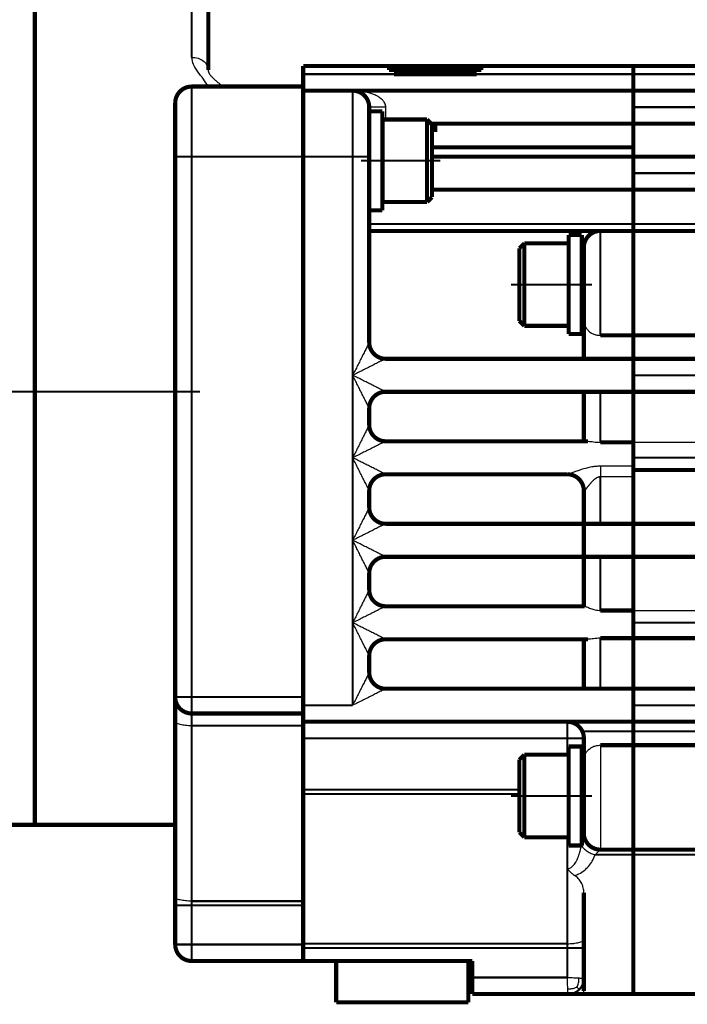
# Model space of a CAD drawing. Header units: inches. Extents: x -736 to 556, y -285 to 278.
# Tile 11 of 26: x -339 to -258, y -91 to 29. Entities that reach past the tile are written whole.
import ezdxf

# ---------------------------------------------------------------- set-up
doc = ezdxf.new("R2010")
doc.units = ezdxf.units.IN
doc.linetypes.add('DOT_CENTER', pattern=[14, 12, -1, 0, -1])
doc.layers.add('1', color=7, linetype='Continuous')

# ---------------------------------------------------------------- blocks, each defined once
blk = doc.blocks.new('1410001090_00_R4_Fußleiste_1_2_2_2_2__95', base_point=(-301.25, -90.75))
at = {"color": 7, "linetype": 'Continuous', "const_width": 0.5}
for points in [[(-301, -85.5), (-301, -90.5)], [(-301, -85.5), (-285, -85.5)], [(-285, -85.5), (-285, -90.5)], [(-285, -90.5), (-301, -90.5)]]:
    blk.add_lwpolyline(points, dxfattribs=at)
blk = doc.blocks.new('Schraube_M_6x20_DIN_912_4_3_2__102', base_point=(-295.67, 6.25))
at = {"color": 7, "linetype": 'Continuous', "const_width": 0.5}
for points in [[(-289.99, 16.5), (-295.39, 16.5)], [(-295.39, 14.5), (-295.42, 14.5)], [(-295.39, 8.5), (-295.42, 8.5)], [(-289.99, 6.5), (-295.39, 6.5)]]:
    blk.add_lwpolyline(points, dxfattribs=at)
blk = doc.blocks.new('Schraube_M_6x20_DIN_912_4_3__103', base_point=(-295.67, 6.25))
at = {"color": 7, "linetype": 'Continuous', "const_width": 0.5}
for points in [[(-289.99, 16.5), (-295.39, 16.5)], [(-295.39, 14.5), (-295.39, 16.5)], [(-289.99, 6.5), (-289.99, 16.5)], [(-289.39, 15.9), (-289.99, 16.5)], [(-289.39, 7.1), (-289.39, 15.9)], [(-295.39, 14.5), (-295.42, 14.5)], [(-295.39, 8.5), (-295.39, 14.5)], [(-295.39, 8.5), (-295.42, 8.5)], [(-295.39, 6.5), (-295.39, 8.5)], [(-289.39, 7.1), (-289.99, 6.5)], [(-289.99, 6.5), (-295.39, 6.5)]]:
    blk.add_lwpolyline(points, dxfattribs=at)
at = {"layer": '1', "color": 2, "linetype": 'Continuous', "const_width": 0.25}
for points in [[(-295.39, 14), (-295.42, 14)], [(-295.39, 9), (-295.42, 9)]]:
    blk.add_lwpolyline(points, dxfattribs=at)
at = {"layer": '1', "color": 30, "linetype": 'DOT_CENTER', "const_width": 0.25}
blk.add_lwpolyline([(-288.39, 11.5), (-298, 11.5)], dxfattribs=at)
blk = doc.blocks.new('1933100008_Schnor_Scheibe_A_6_4_4_3__104', base_point=(-297.25, 5.25))
at = {"color": 7, "linetype": 'Continuous', "const_width": 0.5}
for points in [[(-295.42, 17.5), (-297, 17.5)], [(-295.42, 7.91), (-295.42, 17.5)], [(-295.42, 5.5), (-295.42, 7.91)], [(-295.42, 5.5), (-297, 5.5)]]:
    blk.add_lwpolyline(points, dxfattribs=at)
blk = doc.blocks.new('Motor_71_0_37_4_b14__105', base_point=(-554.75, -87.75))
at = {"color": 7, "linetype": 'Continuous', "const_width": 0.5}
for points in [[(-337.5, 36), (-337.5, 18.5)], [(-337.5, 18.5), (-337.5, -7.4)], [(-337.5, -7.4), (-337.5, -9.5)], [(-337.5, -9.5), (-337.5, -23.5)], [(-337.5, -23.5), (-337.5, -25.6)], [(-337.5, -25.6), (-337.5, -51.5)], [(-337.5, -51.5), (-337.5, -69)], [(-369.25, -69), (-337.5, -69)]]:
    blk.add_lwpolyline(points, dxfattribs=at)
at = {"layer": '1', "color": 30, "linetype": 'DOT_CENTER', "const_width": 0.25}
blk.add_lwpolyline([(-555.5, -16.5), (-317.5, -16.5)], dxfattribs=at)
blk = doc.blocks.new('Motor_71_0_37_4_b14_kpl__106', base_point=(-554.75, -87.75))
blk.add_blockref('Motor_71_0_37_4_b14__105', (-554.75, -87.75))
blk = doc.blocks.new('Schraube_M_6x16_DIN_912_2__107', base_point=(-317.43, -83.63))
at = {"color": 124, "linetype": 'Continuous', "const_width": 0.25}
blk.add_lwpolyline([(-311.91, -83.5), (-317.31, -83.5)], dxfattribs=at)
blk = doc.blocks.new('1933100008_Schnor_Scheibe_A_6_4_4_3_2__108', base_point=(-297.25, 5.25))
at = {"color": 7, "linetype": 'Continuous', "const_width": 0.5}
for points in [[(-297, 14.5), (-297, 17.5)], [(-295.42, 17.5), (-297, 17.5)], [(-297, 7.91), (-297, 8.5)], [(-297, 6), (-297, 7.91)], [(-297, 5.5), (-297, 6)], [(-295.42, 5.5), (-297, 5.5)]]:
    blk.add_lwpolyline(points, dxfattribs=at)
blk = doc.blocks.new('1400005010_05_Zwischenflansch_Bgr71_B14_klein__109', base_point=(-337.75, -85.75))
at = {"color": 7, "linetype": 'Continuous', "const_width": 0.5}
for points in [[(-337.5, 36), (-337.5, 18.5)], [(-316.5, 22.5), (-316.5, 34)], [(-316.5, 20.5), (-318.5, 20.5)], [(-314.48, 20.5), (-316.5, 20.5)], [(-305, 20.5), (-314.48, 20.5)], [(-305, 20.5), (-305, 20)], [(-305, 20), (-305, 12)], [(-337.5, 18.5), (-337.5, -7.4)], [(-320.5, 18.5), (-320.5, 12)], [(-320.5, -53.5), (-320.5, 12)], [(-305, -53.5), (-305, 12)], [(-337.5, -7.4), (-337.5, -9.5)], [(-337.5, -9.5), (-337.5, -23.5)], [(-337.5, -23.5), (-337.5, -25.6)], [(-337.5, -25.6), (-337.5, -51.5)], [(-337.5, -51.5), (-337.5, -69)], [(-320.5, -53.5), (-320.5, -56.46)], [(-305, -53.5), (-305, -54.5)], [(-305, -54.5), (-305, -55.5)], [(-305, -55.5), (-318.5, -55.5)], [(-305, -56.5), (-305, -55.5)], [(-320.5, -69), (-320.5, -56.46)], [(-305, -56.98), (-305, -56.5)], [(-305, -58.5), (-305, -56.98)], [(-305, -64.74), (-305, -58.5)], [(-305, -65.25), (-305, -64.74)], [(-305, -78.25), (-305, -65.25)], [(-320.5, -69), (-337.5, -69)], [(-320.5, -77.73), (-320.5, -69)], [(-320.5, -77.73), (-320.5, -78.76)], [(-320.5, -83.5), (-320.5, -78.76)], [(-305, -78.76), (-305, -78.25)], [(-305, -80.5), (-305, -78.76)], [(-305, -83.41), (-305, -80.5)], [(-305, -83.5), (-305, -83.41)], [(-305, -83.5), (-305, -83.92)], [(-305, -83.92), (-305, -85.5)], [(-305, -85.5), (-318.5, -85.5)]]:
    blk.add_lwpolyline(points, dxfattribs=at)
at = {"color": 124, "linetype": 'Continuous', "const_width": 0.25}
for points in [[(-318.5, 24.04), (-318.5, 36)], [(-318.5, 20.5), (-318.5, 12)], [(-318.5, 12), (-320.5, 12)], [(-318.5, -53.5), (-318.5, 12)], [(-305, 12), (-318.5, 12)], [(-318.5, -53.5), (-320.5, -53.5)], [(-305, -53.5), (-318.5, -53.5)], [(-318.5, -53.5), (-318.5, -55.5)], [(-318.5, -56.98), (-318.5, -55.5)], [(-305, -56.98), (-318.5, -56.98)], [(-318.5, -78.25), (-318.5, -56.98)], [(-318.5, -78.76), (-320.5, -78.76)], [(-305, -78.25), (-318.5, -78.25)], [(-318.5, -78.76), (-318.5, -78.25)], [(-305, -78.76), (-318.5, -78.76)], [(-318.5, -83.5), (-318.5, -78.76)], [(-318.5, -83.5), (-320.5, -83.5)], [(-318.5, -83.5), (-318.5, -85.5)], [(-317.31, -83.5), (-318.5, -83.5)], [(-311.91, -83.5), (-317.31, -83.5)], [(-305, -83.5), (-311.91, -83.5)]]:
    blk.add_lwpolyline(points, dxfattribs=at)
at = {"color": 7, "linetype": 'Continuous', "const_width": 0.5}
for points in [[(-318.5, 20.5, 0.414214), (-320.5, 18.5, 0.414214)], [(-320.5, -53.5, 0.414214), (-318.5, -55.5, 0.414214)], [(-320.5, -83.5, 0.414214), (-318.5, -85.5, 0.414214)]]:
    blk.add_lwpolyline(points, format="xyb", dxfattribs=at)
at = {"color": 124, "linetype": 'Continuous'}
for points, knots in [([(-318.5, 24.04), (-318.24, 24.02), (-317.73, 23.98), (-317.08, 23.64), (-316.6, 23.13), (-316.53, 22.71), (-316.5, 22.5)], [0, 0, 0, 0, 0.774345, 1.504485, 2.167095, 2.777462, 2.777462, 2.777462, 2.777462]), ([(-316.5, 20.5), (-316.69, 20.81), (-317.08, 21.43), (-317.74, 22.26), (-318.33, 23.1), (-318.45, 23.74), (-318.5, 24.04)], [0, 0, 0, 0, 1.088074, 2.184764, 3.201732, 4.115237, 4.115237, 4.115237, 4.115237]), ([(-318.5, -56.98), (-318.76, -56.98), (-319.23, -56.97), (-319.84, -56.85), (-320.32, -56.74), (-320.45, -56.54), (-320.5, -56.46)], [0, 0, 0, 0, 0.766378, 1.424858, 1.889787, 2.139625, 2.139625, 2.139625, 2.139625]), ([(-318.5, -78.25), (-318.76, -78.24), (-319.23, -78.23), (-319.84, -78.11), (-320.32, -78.01), (-320.45, -77.8), (-320.5, -77.73)], [0, 0, 0, 0, 0.766378, 1.424858, 1.889787, 2.139625, 2.139625, 2.139625, 2.139625])]:
    blk.add_open_spline(points, degree=3, knots=knots, dxfattribs=at)
at = {"color": 7, "linetype": 'Continuous'}
blk.add_open_spline([(-316.5, 22.5), (-316.5, 22.47), (-316.5, 22.42), (-316.49, 22.35), (-316.48, 22.3), (-316.47, 22.25), (-316.45, 22.2), (-316.42, 22.13), (-316.37, 22.05), (-316.31, 21.98), (-316.25, 21.89), (-316.17, 21.8), (-316.05, 21.67), (-315.93, 21.55), (-315.82, 21.44), (-315.71, 21.34), (-315.57, 21.21), (-315.41, 21.07), (-315.26, 20.95), (-315.14, 20.85), (-315.02, 20.76), (-314.92, 20.7), (-314.83, 20.64), (-314.75, 20.6), (-314.68, 20.56), (-314.62, 20.54), (-314.57, 20.52), (-314.53, 20.51), (-314.51, 20.5), (-314.49, 20.5), (-314.48, 20.5)], degree=3, knots=[0, 0, 0, 0, 0.082231, 0.164327, 0.19839, 0.238351, 0.311286, 0.370359, 0.451778, 0.594824, 0.661868, 0.781633, 0.957439, 1.192764, 1.281691, 1.43407, 1.63264, 1.860235, 2.057321, 2.21342, 2.348238, 2.474923, 2.572649, 2.673299, 2.743426, 2.823477, 2.860917, 2.910193, 2.923051, 2.948933, 2.948933, 2.948933, 2.948933], dxfattribs=at)
blk = doc.blocks.new('1402005010_R4_Motoranbau_Bgr71_B14_klein_2__110', base_point=(-554.75, -87.75))
for name, p in [('Motor_71_0_37_4_b14_kpl__106', (-554.75, -87.75)), ('1400005010_05_Zwischenflansch_Bgr71_B14_klein__109', (-337.75, -85.75)), ('Schraube_M_6x20_DIN_912_4_3__103', (-295.67, 6.25)), ('1933100008_Schnor_Scheibe_A_6_4_4_3__104', (-297.25, 5.25)), ('1933100008_Schnor_Scheibe_A_6_4_4_3_2__108', (-297.25, 5.25)), ('Schraube_M_6x20_DIN_912_4_3_2__102', (-295.67, 6.25)), ('Schraube_M_6x16_DIN_912_2__107', (-317.43, -83.63))]:
    blk.add_blockref(name, p)
blk = doc.blocks.new('1933100008_Schnor_Scheibe_A_6_4_3__111', base_point=(-273.1, -9.75))
at = {"color": 7, "linetype": 'Continuous', "const_width": 0.5}
for points in [[(-272.85, 2.5), (-272.85, -3.5)], [(-272.85, 2.5), (-271.25, 2.5)], [(-271.25, 2.5), (-271.25, -3.5)], [(-272.85, -3.5), (-272.85, -9.5)], [(-271.25, -3.5), (-271.25, -9.5)], [(-272.85, -9.5), (-271.25, -9.5)]]:
    blk.add_lwpolyline(points, dxfattribs=at)
at = {"layer": '1', "color": 30, "linetype": 'DOT_CENTER', "const_width": 0.25}
blk.add_lwpolyline([(-279.81, -3.5), (-270, -3.5)], dxfattribs=at)
blk = doc.blocks.new('1933100008_Schnor_Scheibe_A_6_4_4__112', base_point=(-273.1, -71.75))
at = {"color": 7, "linetype": 'Continuous', "const_width": 0.5}
for points in [[(-272.85, -59.5), (-271.25, -59.5)], [(-272.85, -59.5), (-272.85, -65.5)], [(-271.25, -59.5), (-271.25, -65.5)], [(-272.85, -65.5), (-272.85, -71.5)], [(-271.25, -65.5), (-271.25, -71.5)], [(-272.85, -71.5), (-271.25, -71.5)]]:
    blk.add_lwpolyline(points, dxfattribs=at)
at = {"layer": '1', "color": 30, "linetype": 'DOT_CENTER', "const_width": 0.25}
blk.add_lwpolyline([(-279.81, -65.5), (-270, -65.5)], dxfattribs=at)
blk = doc.blocks.new('Schraube_M_6x20_DIN_912_3__113', base_point=(-279.06, -8.75))
at = {"color": 7, "linetype": 'Continuous', "const_width": 0.5}
for points in [[(-278.81, 0.9), (-278.21, 1.5)], [(-278.21, 1.5), (-272.85, 1.5)], [(-278.21, 1.5), (-278.21, -8.5)], [(-278.81, 0.9), (-278.81, -7.9)], [(-271.25, -0.5), (-271, -0.5)], [(-271.25, -6.5), (-271, -6.5)], [(-278.81, -7.9), (-278.21, -8.5)], [(-278.21, -8.5), (-272.85, -8.5)]]:
    blk.add_lwpolyline(points, dxfattribs=at)
at = {"layer": '1', "color": 2, "linetype": 'Continuous', "const_width": 0.25}
for points in [[(-271.25, -1), (-271, -1)], [(-271.25, -6), (-271, -6)]]:
    blk.add_lwpolyline(points, dxfattribs=at)
blk = doc.blocks.new('Schraube_M_6x20_DIN_912_4__114', base_point=(-279.06, -70.75))
at = {"color": 7, "linetype": 'Continuous', "const_width": 0.5}
for points in [[(-278.81, -61.1), (-278.21, -60.5)], [(-278.81, -61.1), (-278.81, -69.9)], [(-278.21, -60.5), (-278.21, -70.5)], [(-278.21, -60.5), (-272.85, -60.5)], [(-271.25, -62.5), (-271, -62.5)], [(-271.25, -68.5), (-271, -68.5)], [(-278.81, -69.9), (-278.21, -70.5)], [(-278.21, -70.5), (-272.85, -70.5)]]:
    blk.add_lwpolyline(points, dxfattribs=at)
at = {"layer": '1', "color": 2, "linetype": 'Continuous', "const_width": 0.25}
for points in [[(-271.25, -63), (-271, -63)], [(-271.25, -68), (-271, -68)]]:
    blk.add_lwpolyline(points, dxfattribs=at)
blk = doc.blocks.new('1932007002_Verschlussschraube_M10_1_DIN906_2__115', base_point=(-294.25, 21.75))
at = {"color": 7, "linetype": 'Continuous', "const_width": 0.5}
for points in [[(-293.5, 22.5), (-289, 22.5)], [(-289, 22.5), (-288.67, 22.5)], [(-288.67, 22.5), (-284.5, 22.5)], [(-289, 22), (-294, 22)], [(-288.63, 22), (-289, 22)], [(-284, 22), (-288.63, 22)]]:
    blk.add_lwpolyline(points, dxfattribs=at)
blk = doc.blocks.new('1400001010_05_R4_Gehäuse_Antrieb_B3__120', base_point=(-305.25, -89.75))
at = {"color": 7, "linetype": 'Continuous', "const_width": 0.5}
for points in [[(-305, 23), (-294.59, 23)], [(-305, 22), (-305, 23)], [(-294.59, 23), (-283.41, 23)], [(-294.59, 22.5), (-294.59, 23)], [(-294.59, 22.5), (-293.5, 22.5)], [(-293.5, 22.5), (-289, 22.5)], [(-289, 22.5), (-288.67, 22.5)], [(-288.67, 22.5), (-284.5, 22.5)], [(-284.5, 22.5), (-283.41, 22.5)], [(-283.41, 23), (-265, 23)], [(-283.41, 22.5), (-283.41, 23)], [(-265, 22), (-265, 23)], [(-305, 20.5), (-305, 22)], [(-289, 22), (-294, 22)], [(-288.63, 22), (-289, 22)], [(-284, 22), (-288.63, 22)], [(-265, 22), (-265, 20)], [(-305, 20.5), (-305, 20)], [(-299, 20), (-305, 20)], [(-305, 20), (-305, 12)], [(-299, 20), (-265, 20)], [(-265, 20), (-265, 18)], [(-297, 18), (-297, 17.5)], [(-265, 18), (-265, 16)], [(-297, 14.5), (-297, 17.5)], [(-289.49, 16), (-289, 16)], [(-289, 15), (-289, 16)], [(-289, 16), (-265, 16)], [(-265, 15.5), (-265, 16)], [(-265, 13.13), (-265, 15.5)], [(-297, 14.5), (-297, 12)], [(-265, 13.13), (-289.39, 13.13)], [(-265, 13.13), (-265, 12)], [(-305, -53.5), (-305, 12)], [(-297, 8.5), (-297, 12)], [(-289.39, 12), (-265, 12)], [(-265, 12), (-265, 10)], [(-265, 10), (-265, 8)], [(-297, 7.91), (-297, 8.5)], [(-297, 6), (-297, 7.91)], [(-289.39, 8), (-265, 8)], [(-265, 8), (-265, 3.84)], [(-297, 5.5), (-297, 6)], [(-297, 3.84), (-297, 5.5)], [(-297, 3), (-297, 3.84)], [(-265, 3.84), (-265, 3)], [(-269, 3), (-297, 3)], [(-297, -10.5), (-297, 3)], [(-265, 3), (-269, 3)], [(-265, 3), (-265, -9.66)], [(-271, 1), (-271, -7.86)], [(-271, -7.86), (-271, -12.5)], [(-265, -9.66), (-269, -9.66)], [(-265, -9.66), (-265, -12.5)], [(-271, -12.5), (-295, -12.5)], [(-265, -12.5), (-271, -12.5)], [(-265, -12.5), (-265, -14.5)], [(-265, -14.5), (-265, -16.5)], [(-271, -16.5), (-295, -16.5)], [(-269, -16.5), (-271, -16.5)], [(-271, -16.5), (-271, -22.5)], [(-265, -16.5), (-269, -16.5)], [(-265, -16.5), (-265, -22.63)], [(-297, -20.5), (-297, -18.5)], [(-271, -22.5), (-295, -22.5)], [(-270.48, -22.5), (-271, -22.5)], [(-265, -22.63), (-269, -22.63)], [(-265, -24.5), (-265, -22.63)], [(-265, -25.52), (-265, -24.5)], [(-272.98, -26.5), (-295, -26.5)], [(-265, -25.52), (-265, -25.99)], [(-265, -25.99), (-265, -26.82)], [(-265, -26.82), (-265, -32.5)], [(-297, -30.5), (-297, -28.5)], [(-271, -28.5), (-271, -32.5)], [(-271, -32.5), (-295, -32.5)], [(-271, -36.5), (-271, -32.5)], [(-269, -32.5), (-271, -32.5)], [(-265, -32.5), (-269, -32.5)], [(-265, -36.5), (-265, -32.5)], [(-271, -36.5), (-295, -36.5)], [(-269, -36.5), (-271, -36.5)], [(-271, -36.5), (-271, -42.5)], [(-265, -36.5), (-269, -36.5)], [(-265, -36.5), (-265, -43.01)], [(-297, -40.5), (-297, -38.5)], [(-271, -42.5), (-295, -42.5)], [(-270.91, -42.5), (-271, -42.5)], [(-265, -43.01), (-269, -43.01)], [(-265, -44.5), (-265, -43.01)], [(-265, -46.37), (-265, -44.5)], [(-271, -46.5), (-295, -46.5)], [(-270.48, -46.5), (-271, -46.5)], [(-271, -46.5), (-271, -52.5)], [(-265, -46.37), (-269, -46.37)], [(-265, -46.37), (-265, -52.5)], [(-297, -50.5), (-297, -48.5)], [(-271, -52.5), (-295, -52.5)], [(-269, -52.5), (-271, -52.5)], [(-265, -52.5), (-269, -52.5)], [(-265, -54.5), (-265, -52.5)], [(-305, -53.5), (-305, -54.5)], [(-305, -54.5), (-305, -55.5)], [(-265, -56.5), (-265, -54.5)], [(-305, -56.5), (-305, -55.5)], [(-273, -56.5), (-305, -56.5)], [(-305, -56.98), (-305, -56.5)], [(-305, -58.5), (-305, -56.98)], [(-265, -56.5), (-273, -56.5)], [(-265, -56.5), (-265, -57.66)], [(-305, -64.74), (-305, -58.5)], [(-271, -58.5), (-271, -61.14)], [(-265, -57.66), (-265, -59.34)], [(-265, -59.34), (-269, -59.34)], [(-265, -59.34), (-265, -72)], [(-271, -61.14), (-271, -70.02)], [(-305, -65.25), (-305, -64.74)], [(-305, -78.25), (-305, -65.25)], [(-265, -72), (-269, -72)], [(-265, -72), (-265, -72.61)], [(-265, -72.61), (-265, -84.5)], [(-271, -77.21), (-271, -82.89)], [(-305, -78.76), (-305, -78.25)], [(-305, -80.5), (-305, -78.76)], [(-305, -83.41), (-305, -80.5)], [(-305, -83.5), (-305, -83.41)], [(-305, -83.5), (-305, -83.92)], [(-271, -82.89), (-271, -83.92)], [(-305, -83.92), (-305, -85.5)], [(-271, -87.61), (-271, -83.92)], [(-265, -84.5), (-265, -89.5)], [(-305, -85.5), (-301, -85.5)], [(-301, -85.5), (-285, -85.5)], [(-285, -85.5), (-284.5, -85.5)], [(-284.5, -87.5), (-284.5, -85.5)], [(-284.5, -87.5), (-284.5, -89.5)], [(-271, -89.14), (-271, -87.61)], [(-272.88, -89.5), (-284.5, -89.5)], [(-271, -89.5), (-272.88, -89.5)], [(-265, -89.5), (-271, -89.5)]]:
    blk.add_lwpolyline(points, dxfattribs=at)
at = {"color": 124, "linetype": 'Continuous', "const_width": 0.25}
for points in [[(-294, 22), (-305, 22)], [(-265, 22), (-284, 22)], [(-299, 20), (-299, 12)], [(-299, 12), (-305, 12)], [(-299, -14.5), (-299, 12)], [(-297, 12), (-299, 12)], [(-265, 3.84), (-297, 3.84)], [(-269, 3), (-269, -9.66)], [(-299, -24.5), (-299, -14.5)], [(-269, -16.5), (-269, -22.63)], [(-299, -34.5), (-299, -24.5)], [(-269, -26.82), (-269, -32.5)], [(-299, -44.5), (-299, -34.5)], [(-269, -36.5), (-269, -43.01)], [(-299, -54.5), (-299, -44.5)], [(-269, -46.37), (-269, -52.5)], [(-299, -54.5), (-305, -54.5)], [(-273, -56.5), (-273, -58.5)], [(-273, -58.5), (-305, -58.5)], [(-271, -58.5), (-273, -58.5)], [(-273, -58.5), (-273, -60.5)], [(-265, -57.66), (-271.18, -57.66)], [(-278.81, -64.74), (-305, -64.74)], [(-278.81, -65.25), (-305, -65.25)], [(-273, -70.5), (-273, -74.3)], [(-265, -72.61), (-269.6, -72.61)], [(-273, -74.3), (-273, -83.41)], [(-273, -83.41), (-305, -83.41)], [(-273, -83.41), (-273, -83.92)], [(-273, -83.92), (-305, -83.92)], [(-271, -83.92), (-273, -83.92)], [(-273, -87.5), (-273, -83.92)], [(-273, -87.5), (-284.5, -87.5)]]:
    blk.add_lwpolyline(points, dxfattribs=at)
at = {"color": 7, "linetype": 'Continuous', "const_width": 0.5}
for points in [[(-297, 18, 0.414214), (-299, 20, 0.414214)], [(-295.39, 15.96, 0.003829), (-295.42, 15.96, 0.003829)], [(-295.39, 7.96, 0.003829), (-295.42, 7.96, 0.003829)], [(-269, 3, 0.414214), (-271, 1, 0.414214)], [(-297, -10.5, 0.414214), (-295, -12.5, 0.414214)], [(-295, -16.5, 0.414214), (-297, -18.5, 0.414214)], [(-297, -20.5, 0.414214), (-295, -22.5, 0.414214)], [(-295, -26.5, 0.414214), (-297, -28.5, 0.414214)], [(-272.98, -26.5, 0.001794), (-273, -26.5, 0.001794)], [(-271, -28.5, 0.412113), (-272.98, -26.5, 0.412113)], [(-297, -30.5, 0.414214), (-295, -32.5, 0.414214)], [(-295, -36.5, 0.414214), (-297, -38.5, 0.414214)], [(-297, -40.5, 0.414214), (-295, -42.5, 0.414214)], [(-295, -46.5, 0.414214), (-297, -48.5, 0.414214)], [(-297, -50.5, 0.414214), (-295, -52.5, 0.414214)], [(-271.18, -57.66, 0.291942), (-273, -56.5, 0.291942)], [(-271, -58.5, 0.109081), (-271.18, -57.66, 0.109081)], [(-271, -70, 0.002122), (-271, -70.02, 0.002122)], [(-271, -70.02, 0.411729), (-269, -72, 0.411729)]]:
    blk.add_lwpolyline(points, format="xyb", dxfattribs=at)
at = {"color": 124, "linetype": 'Continuous', "const_width": 0.25}
for points in [[(-271, -28.5, 0.164008), (-270.99, -28.52, 0.164008)], [(-271.55, -88.95, 0.198912), (-271, -87.61, 0.198912)], [(-272.88, -89.5, 0.198912), (-271.55, -88.95, 0.198912)]]:
    blk.add_lwpolyline(points, format="xyb", dxfattribs=at)
at = {"color": 124, "linetype": 'Continuous'}
for points, knots in [([(-295, 18), (-295, 18.02), (-295, 18.08), (-295.01, 18.2), (-295.06, 18.39), (-295.19, 18.63), (-295.38, 18.87), (-295.61, 19.07), (-295.87, 19.25), (-296.22, 19.45), (-296.67, 19.64), (-297.18, 19.79), (-297.67, 19.89), (-298.11, 19.95), (-298.49, 19.99), (-298.78, 20), (-298.94, 20), (-299, 20)], [0, 0, 0, 0, 0.072534, 0.157061, 0.365277, 0.650223, 0.980808, 1.271111, 1.546556, 1.94645, 2.476521, 3.015474, 3.520711, 3.975523, 4.361015, 4.656802, 4.841475, 4.841475, 4.841475, 4.841475]), ([(-295, 18), (-295.12, 18), (-295.37, 18), (-295.74, 18), (-296.08, 18), (-296.39, 18), (-296.65, 18), (-296.82, 18), (-296.93, 18), (-296.98, 18), (-297, 18)], [0, 0, 0, 0, 0.374731, 0.736189, 1.098019, 1.414213, 1.671632, 1.859577, 1.929788, 2, 2, 2, 2]), ([(-295, 16.5), (-295, 16.51), (-295, 16.54), (-295, 16.67), (-295, 16.9), (-295, 17.24), (-295, 17.61), (-295, 17.87), (-295, 18)], [0, 0, 0, 0, 0.042377, 0.086256, 0.389114, 0.734586, 1.109794, 1.5, 1.5, 1.5, 1.5]), ([(-297, -10.5), (-297, -10.5), (-297, -10.51), (-297.01, -10.52), (-297.02, -10.54), (-297.04, -10.58), (-297.07, -10.63), (-297.1, -10.7), (-297.14, -10.79), (-297.19, -10.89), (-297.25, -11), (-297.33, -11.16), (-297.43, -11.37), (-297.56, -11.63), (-297.7, -11.9), (-297.88, -12.27), (-298.12, -12.75), (-298.41, -13.33), (-298.7, -13.91), (-298.9, -14.3), (-299, -14.5)], [0, 0, 0, 0, 0.00687, 0.013741, 0.043631, 0.088416, 0.146186, 0.215035, 0.317714, 0.432045, 0.555881, 0.687074, 0.964809, 1.257441, 1.56142, 1.873194, 2.509289, 3.157016, 3.812568, 4.472136, 4.472136, 4.472136, 4.472136]), ([(-295, -12.5), (-295, -12.5), (-295, -12.5), (-295.02, -12.51), (-295.04, -12.52), (-295.08, -12.54), (-295.13, -12.57), (-295.2, -12.6), (-295.29, -12.64), (-295.39, -12.69), (-295.5, -12.75), (-295.66, -12.83), (-295.87, -12.93), (-296.13, -13.06), (-296.4, -13.2), (-296.77, -13.39), (-297.25, -13.62), (-297.82, -13.91), (-298.41, -14.21), (-298.8, -14.4), (-299, -14.5)], [0, 0, 0, 0, 0.00687, 0.013741, 0.043631, 0.088416, 0.146186, 0.215035, 0.317714, 0.432045, 0.555881, 0.687074, 0.964809, 1.257441, 1.56142, 1.873194, 2.509289, 3.157016, 3.812568, 4.472136, 4.472136, 4.472136, 4.472136]), ([(-295, -16.5), (-295, -16.5), (-295, -16.5), (-295.02, -16.49), (-295.04, -16.48), (-295.08, -16.46), (-295.13, -16.43), (-295.2, -16.4), (-295.29, -16.36), (-295.39, -16.31), (-295.5, -16.25), (-295.66, -16.17), (-295.87, -16.07), (-296.13, -15.94), (-296.4, -15.8), (-296.77, -15.61), (-297.25, -15.38), (-297.82, -15.09), (-298.41, -14.79), (-298.8, -14.6), (-299, -14.5)], [0, 0, 0, 0, 0.00687, 0.013741, 0.043631, 0.088416, 0.146186, 0.215035, 0.317714, 0.432045, 0.555881, 0.687074, 0.964809, 1.257441, 1.56142, 1.873194, 2.509289, 3.157016, 3.812568, 4.472136, 4.472136, 4.472136, 4.472136]), ([(-297, -18.5), (-297, -18.5), (-297, -18.49), (-297.01, -18.48), (-297.02, -18.46), (-297.04, -18.42), (-297.07, -18.37), (-297.1, -18.3), (-297.14, -18.21), (-297.19, -18.11), (-297.25, -18), (-297.33, -17.84), (-297.43, -17.63), (-297.56, -17.37), (-297.7, -17.1), (-297.88, -16.73), (-298.12, -16.25), (-298.41, -15.67), (-298.7, -15.09), (-298.9, -14.7), (-299, -14.5)], [0, 0, 0, 0, 0.00687, 0.013741, 0.043631, 0.088416, 0.146186, 0.215035, 0.317714, 0.432045, 0.555881, 0.687074, 0.964809, 1.257441, 1.56142, 1.873194, 2.509289, 3.157016, 3.812568, 4.472136, 4.472136, 4.472136, 4.472136]), ([(-297, -20.5), (-297, -20.5), (-297, -20.51), (-297.01, -20.52), (-297.02, -20.54), (-297.04, -20.58), (-297.07, -20.63), (-297.1, -20.7), (-297.14, -20.79), (-297.19, -20.89), (-297.25, -21), (-297.33, -21.16), (-297.43, -21.37), (-297.56, -21.63), (-297.7, -21.9), (-297.88, -22.27), (-298.12, -22.75), (-298.41, -23.33), (-298.7, -23.91), (-298.9, -24.3), (-299, -24.5)], [0, 0, 0, 0, 0.00687, 0.013741, 0.043631, 0.088416, 0.146186, 0.215035, 0.317714, 0.432045, 0.555881, 0.687074, 0.964809, 1.257441, 1.56142, 1.873194, 2.509289, 3.157016, 3.812568, 4.472136, 4.472136, 4.472136, 4.472136]), ([(-295, -22.5), (-295, -22.5), (-295, -22.5), (-295.02, -22.51), (-295.04, -22.52), (-295.08, -22.54), (-295.13, -22.57), (-295.2, -22.6), (-295.29, -22.64), (-295.39, -22.69), (-295.5, -22.75), (-295.66, -22.83), (-295.87, -22.93), (-296.13, -23.06), (-296.4, -23.2), (-296.77, -23.39), (-297.25, -23.62), (-297.82, -23.91), (-298.41, -24.21), (-298.8, -24.4), (-299, -24.5)], [0, 0, 0, 0, 0.00687, 0.013741, 0.043631, 0.088416, 0.146186, 0.215035, 0.317714, 0.432045, 0.555881, 0.687074, 0.964809, 1.257441, 1.56142, 1.873194, 2.509289, 3.157016, 3.812568, 4.472136, 4.472136, 4.472136, 4.472136]), ([(-295, -26.5), (-295, -26.5), (-295, -26.5), (-295.02, -26.49), (-295.04, -26.48), (-295.08, -26.46), (-295.13, -26.43), (-295.2, -26.4), (-295.29, -26.36), (-295.39, -26.31), (-295.5, -26.25), (-295.66, -26.17), (-295.87, -26.07), (-296.13, -25.94), (-296.4, -25.8), (-296.77, -25.61), (-297.25, -25.38), (-297.82, -25.09), (-298.41, -24.79), (-298.8, -24.6), (-299, -24.5)], [0, 0, 0, 0, 0.00687, 0.013741, 0.043631, 0.088416, 0.146186, 0.215035, 0.317714, 0.432045, 0.555881, 0.687074, 0.964809, 1.257441, 1.56142, 1.873194, 2.509289, 3.157016, 3.812568, 4.472136, 4.472136, 4.472136, 4.472136]), ([(-297, -28.5), (-297, -28.5), (-297, -28.49), (-297.01, -28.48), (-297.02, -28.46), (-297.04, -28.42), (-297.07, -28.37), (-297.1, -28.3), (-297.14, -28.21), (-297.19, -28.11), (-297.25, -28), (-297.33, -27.84), (-297.43, -27.63), (-297.56, -27.37), (-297.7, -27.1), (-297.88, -26.73), (-298.12, -26.25), (-298.41, -25.67), (-298.7, -25.09), (-298.9, -24.7), (-299, -24.5)], [0, 0, 0, 0, 0.00687, 0.013741, 0.043631, 0.088416, 0.146186, 0.215035, 0.317714, 0.432045, 0.555881, 0.687074, 0.964809, 1.257441, 1.56142, 1.873194, 2.509289, 3.157016, 3.812568, 4.472136, 4.472136, 4.472136, 4.472136]), ([(-269, -25.52), (-269.19, -25.53), (-269.59, -25.54), (-270.2, -25.63), (-270.83, -25.78), (-271.44, -25.96), (-271.97, -26.15), (-272.37, -26.29), (-272.65, -26.4), (-272.82, -26.45), (-272.92, -26.49), (-272.97, -26.5), (-272.98, -26.5)], [0, 0, 0, 0, 0.585114, 1.191376, 1.838473, 2.544554, 3.077516, 3.541317, 3.796863, 3.988683, 4.07011, 4.126508, 4.126508, 4.126508, 4.126508]), ([(-265, -25.52), (-265.64, -25.52), (-266.93, -25.52), (-268.24, -25.52), (-268.93, -25.52), (-268.98, -25.52), (-269, -25.52)], [0, 0, 0, 0, 1.933773, 3.867547, 3.933779, 4.000013, 4.000013, 4.000013, 4.000013]), ([(-269, -25.52), (-269, -25.57), (-269, -25.67), (-269, -25.82), (-269, -25.98), (-269, -26.15), (-269, -26.32), (-269, -26.48), (-269, -26.65), (-269, -26.76), (-269, -26.82)], [0, 0, 0, 0, 0.146742, 0.301211, 0.46194, 0.627281, 0.795463, 0.964654, 1.133023, 1.298815, 1.298815, 1.298815, 1.298815]), ([(-272.98, -26.5), (-272.86, -26.51), (-272.61, -26.52), (-272.24, -26.63), (-271.88, -26.82), (-271.56, -27.08), (-271.3, -27.41), (-271.12, -27.77), (-271.01, -28.14), (-271, -28.4), (-270.99, -28.52)], [0, 0, 0, 0, 0.366069, 0.754362, 1.159251, 1.573089, 1.98723, 2.392954, 2.78242, 3.149771, 3.149771, 3.149771, 3.149771]), ([(-269, -26.82), (-269.02, -26.82), (-269.05, -26.82), (-269.11, -26.83), (-269.16, -26.83), (-269.22, -26.85), (-269.28, -26.87), (-269.35, -26.89), (-269.41, -26.92), (-269.48, -26.96), (-269.54, -27), (-269.61, -27.04), (-269.68, -27.1), (-269.75, -27.15), (-269.82, -27.21), (-269.89, -27.28), (-269.96, -27.35), (-270.03, -27.42), (-270.1, -27.5), (-270.17, -27.58), (-270.24, -27.66), (-270.31, -27.74), (-270.37, -27.82), (-270.44, -27.89), (-270.5, -27.97), (-270.56, -28.04), (-270.61, -28.11), (-270.66, -28.18), (-270.71, -28.24), (-270.75, -28.29), (-270.78, -28.33), (-270.81, -28.37), (-270.84, -28.4), (-270.87, -28.43), (-270.89, -28.46), (-270.91, -28.48), (-270.93, -28.5), (-270.95, -28.51), (-270.96, -28.52), (-270.97, -28.52), (-270.98, -28.53), (-270.99, -28.52), (-270.99, -28.52), (-270.99, -28.52), (-270.99, -28.52)], [0, 0, 0, 0, 0.054272, 0.109517, 0.166071, 0.224274, 0.290798, 0.359395, 0.430443, 0.504285, 0.58123, 0.661557, 0.745513, 0.837284, 0.931798, 1.028945, 1.128589, 1.230564, 1.334688, 1.440758, 1.54856, 1.65115, 1.752559, 1.852151, 1.949286, 2.043319, 2.133601, 2.219481, 2.300309, 2.356629, 2.409441, 2.45848, 2.503489, 2.544215, 2.580414, 2.609338, 2.633687, 2.65365, 2.669486, 2.681609, 2.690798, 2.698586, 2.700094, 2.702719, 2.702719, 2.702719, 2.702719]), ([(-265, -26.82), (-265.64, -26.82), (-266.93, -26.82), (-268.24, -26.82), (-268.93, -26.82), (-268.98, -26.82), (-269, -26.82)], [0, 0, 0, 0, 1.933773, 3.867547, 3.933774, 4, 4, 4, 4]), ([(-297, -30.5), (-297, -30.5), (-297, -30.51), (-297.01, -30.52), (-297.02, -30.54), (-297.04, -30.58), (-297.07, -30.63), (-297.1, -30.7), (-297.14, -30.79), (-297.19, -30.89), (-297.25, -31), (-297.33, -31.16), (-297.43, -31.37), (-297.56, -31.63), (-297.7, -31.9), (-297.88, -32.27), (-298.12, -32.75), (-298.41, -33.33), (-298.7, -33.91), (-298.9, -34.3), (-299, -34.5)], [0, 0, 0, 0, 0.00687, 0.013741, 0.043632, 0.088416, 0.146186, 0.215035, 0.317714, 0.432045, 0.555881, 0.687074, 0.964809, 1.257441, 1.56142, 1.873195, 2.509289, 3.157016, 3.812568, 4.472136, 4.472136, 4.472136, 4.472136]), ([(-295, -32.5), (-295, -32.5), (-295, -32.5), (-295.02, -32.51), (-295.04, -32.52), (-295.08, -32.54), (-295.13, -32.57), (-295.2, -32.6), (-295.29, -32.64), (-295.39, -32.69), (-295.5, -32.75), (-295.66, -32.83), (-295.87, -32.93), (-296.13, -33.06), (-296.4, -33.2), (-296.77, -33.39), (-297.25, -33.62), (-297.82, -33.91), (-298.41, -34.21), (-298.8, -34.4), (-299, -34.5)], [0, 0, 0, 0, 0.00687, 0.013741, 0.043631, 0.088416, 0.146186, 0.215035, 0.317714, 0.432045, 0.555881, 0.687074, 0.964809, 1.257441, 1.56142, 1.873194, 2.509289, 3.157016, 3.812568, 4.472136, 4.472136, 4.472136, 4.472136]), ([(-295, -36.5), (-295, -36.5), (-295, -36.5), (-295.02, -36.49), (-295.04, -36.48), (-295.08, -36.46), (-295.13, -36.43), (-295.2, -36.4), (-295.29, -36.36), (-295.39, -36.31), (-295.5, -36.25), (-295.66, -36.17), (-295.87, -36.07), (-296.13, -35.94), (-296.4, -35.8), (-296.77, -35.61), (-297.25, -35.38), (-297.82, -35.09), (-298.41, -34.79), (-298.8, -34.6), (-299, -34.5)], [0, 0, 0, 0, 0.00687, 0.013741, 0.043631, 0.088416, 0.146186, 0.215035, 0.317714, 0.432045, 0.555881, 0.687074, 0.964809, 1.257441, 1.56142, 1.873194, 2.509289, 3.157016, 3.812568, 4.472136, 4.472136, 4.472136, 4.472136]), ([(-297, -38.5), (-297, -38.5), (-297, -38.49), (-297.01, -38.48), (-297.02, -38.46), (-297.04, -38.42), (-297.07, -38.37), (-297.1, -38.3), (-297.14, -38.21), (-297.19, -38.11), (-297.25, -38), (-297.33, -37.84), (-297.43, -37.63), (-297.56, -37.37), (-297.7, -37.1), (-297.88, -36.73), (-298.12, -36.25), (-298.41, -35.67), (-298.7, -35.09), (-298.9, -34.7), (-299, -34.5)], [0, 0, 0, 0, 0.00687, 0.013741, 0.043631, 0.088416, 0.146186, 0.215035, 0.317714, 0.432045, 0.555881, 0.687074, 0.964809, 1.257441, 1.56142, 1.873194, 2.509289, 3.157016, 3.812568, 4.472136, 4.472136, 4.472136, 4.472136]), ([(-297, -40.5), (-297, -40.5), (-297, -40.51), (-297.01, -40.52), (-297.02, -40.54), (-297.04, -40.58), (-297.07, -40.63), (-297.1, -40.7), (-297.14, -40.79), (-297.19, -40.89), (-297.25, -41), (-297.33, -41.16), (-297.43, -41.37), (-297.56, -41.63), (-297.7, -41.9), (-297.88, -42.27), (-298.12, -42.75), (-298.41, -43.33), (-298.7, -43.91), (-298.9, -44.3), (-299, -44.5)], [0, 0, 0, 0, 0.00687, 0.013741, 0.043632, 0.088416, 0.146186, 0.215035, 0.317714, 0.432045, 0.555881, 0.687074, 0.964809, 1.257441, 1.56142, 1.873195, 2.509289, 3.157016, 3.812568, 4.472136, 4.472136, 4.472136, 4.472136]), ([(-295, -42.5), (-295, -42.5), (-295, -42.5), (-295.02, -42.51), (-295.04, -42.52), (-295.08, -42.54), (-295.13, -42.57), (-295.2, -42.6), (-295.29, -42.64), (-295.39, -42.69), (-295.5, -42.75), (-295.66, -42.83), (-295.87, -42.93), (-296.13, -43.06), (-296.4, -43.2), (-296.77, -43.39), (-297.25, -43.62), (-297.82, -43.91), (-298.41, -44.21), (-298.8, -44.4), (-299, -44.5)], [0, 0, 0, 0, 0.00687, 0.013741, 0.043631, 0.088416, 0.146186, 0.215035, 0.317714, 0.432045, 0.555881, 0.687074, 0.964809, 1.257441, 1.56142, 1.873194, 2.509289, 3.157016, 3.812568, 4.472136, 4.472136, 4.472136, 4.472136]), ([(-297, -48.5), (-297, -48.5), (-297, -48.49), (-297.01, -48.48), (-297.02, -48.46), (-297.04, -48.42), (-297.07, -48.37), (-297.1, -48.3), (-297.14, -48.21), (-297.19, -48.11), (-297.25, -48), (-297.33, -47.84), (-297.43, -47.63), (-297.56, -47.37), (-297.7, -47.1), (-297.88, -46.73), (-298.12, -46.25), (-298.41, -45.67), (-298.7, -45.09), (-298.9, -44.7), (-299, -44.5)], [0, 0, 0, 0, 0.00687, 0.013741, 0.043631, 0.088416, 0.146186, 0.215035, 0.317714, 0.432045, 0.555881, 0.687074, 0.964809, 1.257441, 1.56142, 1.873194, 2.509289, 3.157016, 3.812568, 4.472136, 4.472136, 4.472136, 4.472136]), ([(-295, -46.5), (-295, -46.5), (-295, -46.5), (-295.02, -46.49), (-295.04, -46.48), (-295.08, -46.46), (-295.13, -46.43), (-295.2, -46.4), (-295.29, -46.36), (-295.39, -46.31), (-295.5, -46.25), (-295.66, -46.17), (-295.87, -46.07), (-296.13, -45.94), (-296.4, -45.8), (-296.77, -45.61), (-297.25, -45.38), (-297.82, -45.09), (-298.41, -44.79), (-298.8, -44.6), (-299, -44.5)], [0, 0, 0, 0, 0.00687, 0.013741, 0.043631, 0.088416, 0.146186, 0.215035, 0.317714, 0.432045, 0.555881, 0.687074, 0.964809, 1.257441, 1.56142, 1.873194, 2.509289, 3.157016, 3.812568, 4.472136, 4.472136, 4.472136, 4.472136]), ([(-297, -50.5), (-297, -50.5), (-297, -50.51), (-297.01, -50.52), (-297.02, -50.54), (-297.04, -50.58), (-297.07, -50.63), (-297.1, -50.7), (-297.14, -50.79), (-297.19, -50.89), (-297.25, -51), (-297.33, -51.16), (-297.43, -51.37), (-297.56, -51.63), (-297.7, -51.9), (-297.88, -52.27), (-298.12, -52.75), (-298.41, -53.33), (-298.7, -53.91), (-298.9, -54.3), (-299, -54.5)], [0, 0, 0, 0, 0.00687, 0.013741, 0.043631, 0.088416, 0.146186, 0.215035, 0.317714, 0.432045, 0.555881, 0.687074, 0.964809, 1.257441, 1.56142, 1.873194, 2.509289, 3.157016, 3.812568, 4.472136, 4.472136, 4.472136, 4.472136]), ([(-295, -52.5), (-295, -52.5), (-295, -52.5), (-295.02, -52.51), (-295.04, -52.52), (-295.08, -52.54), (-295.13, -52.57), (-295.2, -52.6), (-295.29, -52.64), (-295.39, -52.69), (-295.5, -52.75), (-295.66, -52.83), (-295.87, -52.93), (-296.13, -53.06), (-296.4, -53.2), (-296.77, -53.39), (-297.25, -53.62), (-297.82, -53.91), (-298.41, -54.21), (-298.8, -54.4), (-299, -54.5)], [0, 0, 0, 0, 0.00687, 0.013741, 0.043631, 0.088416, 0.146186, 0.215035, 0.317714, 0.432045, 0.555881, 0.687074, 0.964809, 1.257441, 1.56142, 1.873194, 2.509289, 3.157016, 3.812568, 4.472136, 4.472136, 4.472136, 4.472136]), ([(-269, -59.34), (-269, -59.55), (-269, -60.07), (-269, -60.98), (-269, -62.12), (-269, -63.48), (-269, -64.98), (-269, -66.53), (-269, -68.02), (-269, -69.34), (-269, -70.43), (-269, -71.17), (-269, -71.66), (-269, -71.89), (-269, -72)], [0, 0, 0, 0, 0.634022, 1.558762, 2.725509, 4.072942, 5.626389, 7.211689, 8.733154, 10.101634, 11.175772, 11.986117, 12.323574, 12.661032, 12.661032, 12.661032, 12.661032]), ([(-271, -70.02), (-271.01, -70.1), (-271.03, -70.31), (-271.11, -70.6), (-271.18, -70.92), (-271.22, -71.13), (-271.25, -71.24)], [0, 0, 0, 0, 0.257594, 0.613571, 0.912969, 1.24736, 1.24736, 1.24736, 1.24736]), ([(-269, -72.01), (-269.12, -72), (-269.37, -71.99), (-269.74, -71.88), (-270.1, -71.69), (-270.42, -71.44), (-270.68, -71.12), (-270.87, -70.76), (-270.98, -70.39), (-270.99, -70.14), (-271, -70.02)], [0, 0, 0, 0, 0.365466, 0.752638, 1.155719, 1.566996, 1.977914, 2.380008, 2.765787, 3.129727, 3.129727, 3.129727, 3.129727]), ([(-273, -74.3), (-272.99, -74.3), (-272.97, -74.3), (-272.89, -74.3), (-272.78, -74.28), (-272.61, -74.21), (-272.45, -74.1), (-272.28, -73.94), (-272.12, -73.75), (-271.96, -73.51), (-271.83, -73.24), (-271.71, -72.97), (-271.6, -72.67), (-271.49, -72.33), (-271.39, -71.94), (-271.33, -71.65), (-271.3, -71.5)], [0, 0, 0, 0, 0.028353, 0.053658, 0.234586, 0.385025, 0.590124, 0.821266, 1.063022, 1.347323, 1.680126, 1.946387, 2.2559, 2.612353, 3.019641, 3.481825, 3.481825, 3.481825, 3.481825]), ([(-271.3, -71.5), (-271.26, -71.56), (-271.17, -71.69), (-271.01, -71.87), (-270.81, -72.05), (-270.6, -72.2), (-270.36, -72.34), (-270.11, -72.46), (-269.86, -72.55), (-269.69, -72.59), (-269.6, -72.61)], [0, 0, 0, 0, 0.22616, 0.46993, 0.728604, 0.998094, 1.273359, 1.548852, 1.819093, 2.079235, 2.079235, 2.079235, 2.079235]), ([(-272.1, -75.14), (-272.01, -75.11), (-271.84, -75.05), (-271.42, -74.86), (-270.93, -74.54), (-270.4, -74.01), (-269.95, -73.38), (-269.72, -72.88), (-269.6, -72.61)], [0, 0, 0, 0, 0.282699, 0.539241, 1.374762, 2.022653, 2.801835, 3.668172, 3.668172, 3.668172, 3.668172]), ([(-269, -72.01), (-269, -72.01), (-269, -72.02), (-269.02, -72.04), (-269.04, -72.06), (-269.08, -72.1), (-269.12, -72.14), (-269.17, -72.18), (-269.25, -72.25), (-269.35, -72.34), (-269.48, -72.47), (-269.56, -72.56), (-269.6, -72.61)], [0, 0, 0, 0, 0.0108038, 0.0286901, 0.0665878, 0.1181694, 0.1791048, 0.2449929, 0.3114145, 0.4785375, 0.6632623, 0.8585987, 0.8585987, 0.8585987, 0.8585987]), ([(-269, -72), (-269, -72), (-269, -72), (-269, -72), (-269, -72), (-269, -72.01), (-269, -72.01)], [0, 0, 0, 0, 0.000707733, 0.001415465, 0.004687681, 0.008488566, 0.008488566, 0.008488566, 0.008488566]), ([(-273, -83.41), (-272.74, -83.4), (-272.26, -83.39), (-271.66, -83.27), (-271.18, -83.17), (-271.04, -82.96), (-271, -82.89)], [0, 0, 0, 0, 0.766378, 1.424858, 1.889787, 2.139625, 2.139625, 2.139625, 2.139625]), ([(-272.94, -88.91), (-272.95, -88.81), (-272.96, -88.6), (-272.97, -88.25), (-272.98, -87.88), (-272.99, -87.63), (-273, -87.5)], [0, 0, 0, 0, 0.305157, 0.649478, 1.02564, 1.415378, 1.415378, 1.415378, 1.415378]), ([(-273, -87.5), (-272.87, -87.5), (-272.61, -87.51), (-272.24, -87.53), (-271.9, -87.54), (-271.69, -87.55), (-271.58, -87.56)], [0, 0, 0, 0, 0.389738, 0.7659, 1.110221, 1.415378, 1.415378, 1.415378, 1.415378]), ([(-271.83, -88.67), (-271.79, -88.6), (-271.72, -88.43), (-271.64, -88.16), (-271.59, -87.86), (-271.59, -87.66), (-271.58, -87.56)], [0, 0, 0, 0, 0.24223, 0.551519, 0.840397, 1.151306, 1.151306, 1.151306, 1.151306]), ([(-271.58, -87.56), (-271.53, -87.56), (-271.42, -87.57), (-271.28, -87.58), (-271.16, -87.58), (-271.08, -87.6), (-271.03, -87.6), (-271, -87.61), (-271, -87.61)], [0, 0, 0, 0, 0.1713537, 0.3171265, 0.4345112, 0.5187752, 0.5708228, 0.5906368, 0.5906368, 0.5906368, 0.5906368]), ([(-271.83, -88.67), (-271.9, -88.71), (-272.07, -88.78), (-272.34, -88.86), (-272.64, -88.91), (-272.84, -88.91), (-272.94, -88.91)], [0, 0, 0, 0, 0.24223, 0.551519, 0.840397, 1.151306, 1.151306, 1.151306, 1.151306]), ([(-272.88, -89.5), (-272.89, -89.49), (-272.9, -89.47), (-272.9, -89.42), (-272.92, -89.34), (-272.92, -89.22), (-272.93, -89.08), (-272.94, -88.97), (-272.94, -88.91)], [0, 0, 0, 0, 0.019814, 0.0718616, 0.1561256, 0.2735102, 0.419283, 0.5906368, 0.5906368, 0.5906368, 0.5906368]), ([(-271.83, -88.67), (-271.79, -88.71), (-271.72, -88.78), (-271.64, -88.86), (-271.59, -88.91), (-271.57, -88.93), (-271.55, -88.94), (-271.55, -88.95)], [0, 0, 0, 0, 0.1517363, 0.2850323, 0.3448615, 0.3750132, 0.3885948, 0.3885948, 0.3885948, 0.3885948])]:
    blk.add_open_spline(points, degree=3, knots=knots, dxfattribs=at)
at = {"color": 7, "linetype": 'Continuous'}
for points, knots in [([(-271, -7.86), (-270.99, -7.99), (-270.97, -8.23), (-270.86, -8.54), (-270.69, -8.84), (-270.46, -9.11), (-270.14, -9.35), (-269.8, -9.53), (-269.39, -9.64), (-269.13, -9.65), (-269, -9.66)], [0, 0, 0, 0, 0.406257, 0.697845, 0.994281, 1.428034, 1.738534, 2.194003, 2.587008, 2.983045, 2.983045, 2.983045, 2.983045]), ([(-270.48, -22.5), (-270.38, -22.51), (-270.16, -22.52), (-269.81, -22.57), (-269.41, -22.62), (-269.14, -22.62), (-269, -22.63)], [0, 0, 0, 0, 0.310089, 0.670088, 1.062258, 1.489689, 1.489689, 1.489689, 1.489689]), ([(-270.91, -42.5), (-270.87, -42.51), (-270.77, -42.52), (-270.61, -42.59), (-270.41, -42.67), (-270.17, -42.76), (-269.91, -42.86), (-269.62, -42.94), (-269.32, -43), (-269.1, -43.01), (-269, -43.01)], [0, 0, 0, 0, 0.122081, 0.296453, 0.51768, 0.773045, 1.057756, 1.355985, 1.672736, 1.988336, 1.988336, 1.988336, 1.988336]), ([(-269, -46.37), (-269.14, -46.38), (-269.41, -46.38), (-269.81, -46.43), (-270.16, -46.48), (-270.38, -46.49), (-270.48, -46.5)], [0, 0, 0, 0, 0.427431, 0.819601, 1.1796, 1.489689, 1.489689, 1.489689, 1.489689]), ([(-271, -61.14), (-270.99, -61.04), (-270.98, -60.81), (-270.87, -60.47), (-270.68, -60.14), (-270.41, -59.85), (-270.1, -59.62), (-269.73, -59.45), (-269.37, -59.36), (-269.11, -59.34), (-269, -59.34)], [0, 0, 0, 0, 0.288299, 0.697355, 1.059339, 1.427789, 1.876162, 2.193721, 2.657955, 2.983044, 2.983044, 2.983044, 2.983044]), ([(-273, -74.3), (-272.99, -74.32), (-272.95, -74.37), (-272.87, -74.47), (-272.74, -74.61), (-272.6, -74.75), (-272.45, -74.89), (-272.29, -75.01), (-272.17, -75.09), (-272.1, -75.14)], [0, 0, 0, 0, 0.058005, 0.189884, 0.385251, 0.634718, 0.787327, 0.990135, 1.232309, 1.232309, 1.232309, 1.232309]), ([(-271, -77.21), (-271, -77.15), (-271, -77.02), (-271.03, -76.77), (-271.11, -76.46), (-271.27, -76.05), (-271.55, -75.6), (-271.86, -75.3), (-272.05, -75.17), (-272.08, -75.15), (-272.1, -75.14)], [0, 0, 0, 0, 0.156841, 0.406216, 0.732366, 1.125024, 1.728211, 2.31468, 2.375501, 2.4361, 2.4361, 2.4361, 2.4361]), ([(-271, -89.5), (-271.01, -89.5), (-271.02, -89.5), (-271.03, -89.47), (-271.03, -89.45), (-271.02, -89.4), (-271.01, -89.34), (-271, -89.25), (-271, -89.18), (-271, -89.14)], [0, 0, 0, 0, 0.0213136, 0.0416247, 0.068962, 0.1092896, 0.1778475, 0.268128, 0.3787234, 0.3787234, 0.3787234, 0.3787234])]:
    blk.add_open_spline(points, degree=3, knots=knots, dxfattribs=at)
at = {"color": 124, "linetype": 'Continuous'}
blk.add_open_spline([(-271.3, -71.5), (-271.3, -71.5), (-271.3, -71.5), (-271.3, -71.5), (-271.3, -71.5)], degree=3, dxfattribs=at)
blk = doc.blocks.new('1400001020_04_R4_Gehäuse_Abtrieb_B3_mit_Naben__121', base_point=(-265.25, -89.75))
at = {"color": 7, "linetype": 'Continuous', "const_width": 0.5}
for points in [[(-249.52, 23), (-265, 23)], [(-265, 22), (-265, 23)], [(-265, 22), (-265, 20)], [(-265, 20), (-250.92, 20)], [(-265, 20), (-265, 18)], [(-265, 18), (-265, 16)], [(-252.34, 16), (-265, 16)], [(-265, 15.5), (-265, 16)], [(-265, 13.13), (-265, 15.5)], [(-265, 13.13), (-265, 12)], [(-265, 12), (-253.31, 12)], [(-265, 12), (-265, 10)], [(-265, 10), (-265, 8)], [(-253.85, 8), (-265, 8)], [(-265, 8), (-265, 3.84)], [(-265, 3.84), (-265, 3)], [(-253.97, 3), (-265, 3)], [(-265, 3), (-265, -9.66)], [(-265, -9.66), (-251.37, -9.66)], [(-265, -9.66), (-265, -12.5)], [(-250.16, -12.5), (-265, -12.5)], [(-265, -12.5), (-265, -14.5)], [(-265, -14.5), (-265, -16.5)], [(-265, -16.5), (-247.98, -16.5)], [(-265, -16.5), (-265, -22.63)], [(-265, -24.5), (-265, -22.63)], [(-265, -25.52), (-265, -24.5)], [(-265, -25.52), (-265, -25.99)], [(-265, -25.99), (-239.78, -25.99)], [(-265, -25.99), (-265, -26.82)], [(-265, -26.82), (-265, -32.5)], [(-232, -32.5), (-265, -32.5)], [(-265, -36.5), (-265, -32.5)], [(-265, -36.5), (-232, -36.5)], [(-265, -36.5), (-265, -43.01)], [(-265, -44.5), (-265, -43.01)], [(-265, -46.37), (-265, -44.5)], [(-265, -46.37), (-232, -46.37)], [(-265, -46.37), (-265, -52.5)], [(-232, -52.5), (-265, -52.5)], [(-265, -54.5), (-265, -52.5)], [(-265, -56.5), (-265, -54.5)], [(-265, -56.5), (-232, -56.5)], [(-265, -56.5), (-265, -57.66)], [(-265, -57.66), (-265, -59.34)], [(-265, -59.34), (-246.63, -59.34)], [(-265, -59.34), (-265, -72)], [(-247, -72), (-265, -72)], [(-265, -72), (-265, -72.61)], [(-265, -72.61), (-265, -84.5)], [(-265, -84.5), (-265, -89.5)], [(-230, -89.5), (-265, -89.5)]]:
    blk.add_lwpolyline(points, dxfattribs=at)
at = {"color": 124, "linetype": 'Continuous', "const_width": 0.25}
for points in [[(-265, 22), (-250.02, 22)], [(-251.69, 18), (-265, 18)], [(-253.63, 10), (-265, 10)], [(-253.99, 3.84), (-265, 3.84)], [(-265, -14.5), (-249.14, -14.5)], [(-265, -24.5), (-241.44, -24.5)], [(-265, -44.5), (-191, -44.5)], [(-265, -54.5), (-195, -54.5)], [(-265, -57.66), (-232, -57.66)], [(-265, -72.61), (-243, -72.61)]]:
    blk.add_lwpolyline(points, dxfattribs=at)
at = {"color": 7, "linetype": 'Continuous'}
blk.add_open_spline([(-243.3, -22.63), (-244.17, -22.63), (-245.9, -22.63), (-250.38, -22.63), (-256.75, -22.63), (-262.25, -22.63), (-265, -22.63)], degree=3, knots=[0, 0, 0, 0, 2.598641, 5.197281, 13.447281, 21.697281, 21.697281, 21.697281, 21.697281], dxfattribs=at)
blk.add_open_spline([(-265, -43.01), (-262.25, -43.01), (-256.75, -43.01), (-248.5, -43.01), (-240.25, -43.01), (-234.75, -43.01), (-232, -43.01)], degree=3, dxfattribs=at)
blk = doc.blocks.new('1402001010_R4_Grundeinheit_B3_3__122', base_point=(-305.25, -89.75))
for name, p in [('1400001020_04_R4_Gehäuse_Abtrieb_B3_mit_Naben__121', (-265.25, -89.75)), ('1400001010_05_R4_Gehäuse_Antrieb_B3__120', (-305.25, -89.75)), ('1932007002_Verschlussschraube_M10_1_DIN906_2__115', (-294.25, 21.75)), ('1933100008_Schnor_Scheibe_A_6_4_3__111', (-273.1, -9.75)), ('Schraube_M_6x20_DIN_912_3__113', (-279.06, -8.75)), ('1933100008_Schnor_Scheibe_A_6_4_4__112', (-273.1, -71.75)), ('Schraube_M_6x20_DIN_912_4__114', (-279.06, -70.75))]:
    blk.add_blockref(name, p)
blk = doc.blocks.new('R41_B3_HV_Motor__129', base_point=(-554.75, -90.75))
for name, p in [('1402005010_R4_Motoranbau_Bgr71_B14_klein_2__110', (-554.75, -87.75)), ('1402001010_R4_Grundeinheit_B3_3__122', (-305.25, -89.75)), ('1410001090_00_R4_Fußleiste_1_2_2_2_2__95', (-301.25, -90.75))]:
    blk.add_blockref(name, p)
blk = doc.blocks.new('Vordans1', base_point=(-327.5, 0))
blk.add_blockref('R41_B3_HV_Motor__129', (-554.75, -90.75))

msp = doc.modelspace()

# ---------------------------------------------------------------- block references
msp.add_blockref('Vordans1', (-327.5, 0))

doc.saveas('drawing.dxf')
